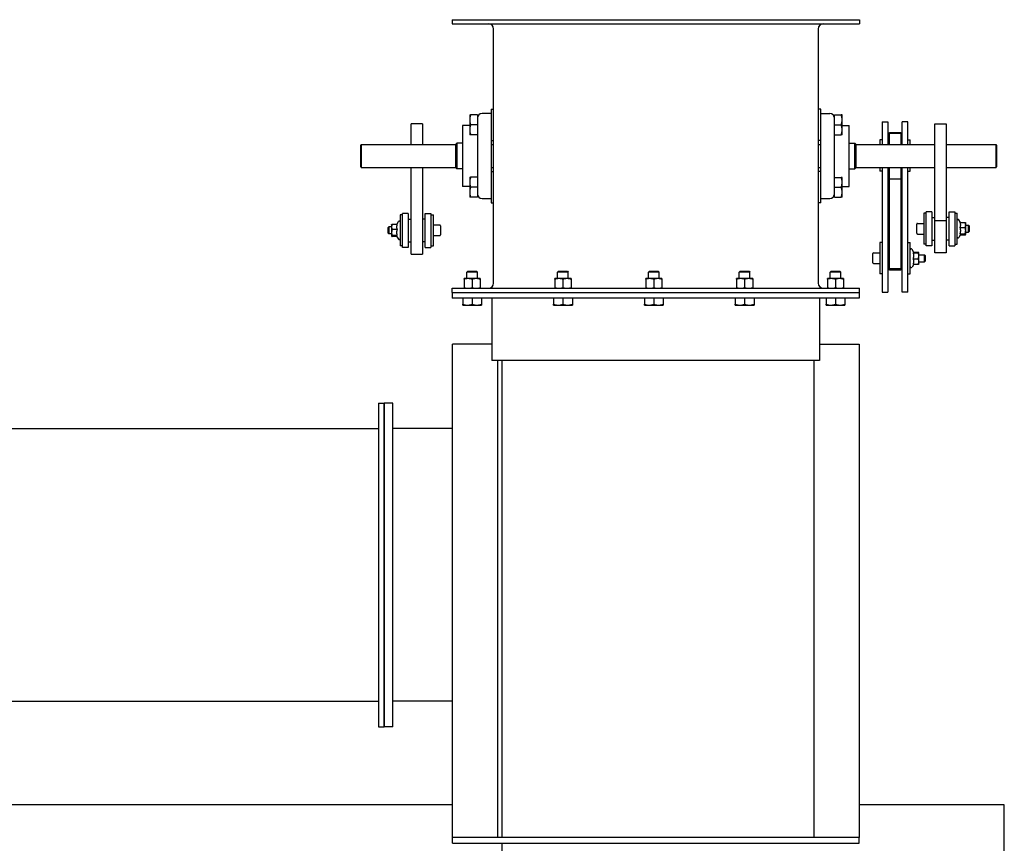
# Model space of a CAD drawing. Header units: inches. Extents: x 36 to 1719, y -84 to 1122.
# Tile 77 of 256: x 431 to 474, y 414 to 451. Entities that reach past the tile are written whole.
import ezdxf

# ---------------------------------------------------------------- set-up
doc = ezdxf.new("R2010")
doc.units = ezdxf.units.IN
doc.header["$LTSCALE"] = 48
doc.header["$MEASUREMENT"] = 0
doc.layers.add('Visible (ANSI)', color=7, linetype='Continuous', lineweight=30)

msp = doc.modelspace()

# ---------------------------------------------------------------- linework, layer by layer
at = {"layer": 'Visible (ANSI)'}
for p, q in [((449.6654, 450.67193), (467.6029, 450.67193)), ((449.6654, 450.67193), (449.6654, 450.49263)), ((449.6654, 450.49263), (467.6029, 450.49263)), ((467.6029, 450.67193), (467.6029, 450.49263)), ((451.4861, 439.08123), (451.4861, 450.26263)), ((465.7822, 450.26263), (465.7822, 439.08123)), ((451.3771, 446.73443), (451.4861, 446.73443)), ((451.3771, 446.73443), (451.3771, 445.57506)), ((465.8912, 446.73443), (465.7822, 446.73443)), ((465.8912, 446.73362), (465.7822, 446.73362)), ((465.8912, 446.73362), (465.8912, 446.73443)), ((465.8912, 445.57411), (465.8912, 446.73362)), ((450.43335, 446.48443), (450.43335, 446.26568)), ((450.43335, 446.26568), (450.43335, 445.82818)), ((450.7771, 446.48443), (450.47243, 446.48443)), ((450.7771, 446.48443), (450.7771, 446.04693)), ((451.3771, 446.54693), (450.9771, 446.54693)), ((465.8912, 446.54693), (466.2912, 446.54693)), ((466.4912, 446.04612), (466.4912, 446.48362)), ((466.4912, 446.48362), (466.4912, 446.48362)), ((466.4912, 446.48362), (466.79588, 446.48362)), ((466.4912, 446.48362), (466.79588, 446.48362)), ((466.83495, 446.26487), (466.83495, 446.48362)), ((466.83495, 445.82737), (466.83495, 446.26487)), ((468.6029, 446.18386), (468.6029, 445.17193)), ((468.6029, 446.18386), (468.8529, 446.18386)), ((468.8529, 446.18386), (468.8529, 445.17193)), ((469.7279, 446.18386), (469.4779, 446.18386)), ((469.4779, 445.17193), (469.4779, 446.18386)), ((469.7279, 445.17193), (469.7279, 446.18386)), ((448.3529, 446.08555), (447.8529, 446.08555)), ((447.8529, 445.17193), (447.8529, 446.08555)), ((448.3529, 446.08555), (448.3529, 445.17193)), ((450.43335, 446.01568), (450.1208, 446.01568)), ((450.1208, 446.01568), (450.1208, 443.32818)), ((450.43335, 445.82818), (450.43335, 445.60943)), ((450.7771, 446.04693), (450.47243, 446.04693)), ((450.7771, 446.04693), (450.7771, 445.69154)), ((466.4912, 445.69055), (466.4912, 446.04612)), ((466.4912, 446.04612), (466.79588, 446.04612)), ((466.83495, 446.01527), (467.1475, 446.01527)), ((466.83495, 445.60862), (466.83495, 445.82737)), ((467.1475, 443.32777), (467.1475, 446.01527)), ((470.9154, 441.8203), (470.9154, 446.08612)), ((470.9154, 446.08612), (471.4154, 446.08612)), ((471.4154, 446.08612), (471.4154, 441.8203)), ((450.7771, 445.60943), (450.47243, 445.60943)), ((450.7771, 445.69154), (450.7771, 443.65231)), ((451.3771, 445.57506), (451.3771, 443.76879)), ((451.3771, 445.35943), (451.4861, 445.35943)), ((465.8912, 445.35862), (465.7822, 445.35862)), ((465.8912, 443.76784), (465.8912, 445.57411)), ((466.4912, 443.65132), (466.4912, 445.69055)), ((466.4912, 445.60862), (466.79588, 445.60862)), ((468.6029, 445.38408), (468.4939, 445.38408)), ((468.4939, 445.38408), (468.4939, 445.17193)), ((468.9154, 445.6993), (468.9154, 445.70047)), ((468.9154, 445.70047), (469.4154, 445.70047)), ((468.9154, 445.66643), (468.9154, 445.6993)), ((469.4154, 445.6993), (468.9154, 445.6993)), ((468.9154, 445.17193), (468.9154, 445.66643)), ((469.4154, 445.66643), (468.9154, 445.66643)), ((469.4154, 445.70047), (469.4154, 445.6993)), ((469.4154, 445.6993), (469.4154, 445.66643)), ((469.4154, 445.66643), (469.4154, 445.17193)), ((469.7279, 445.38408), (469.8369, 445.38408)), ((469.8369, 445.17193), (469.8369, 445.38408)), ((445.63415, 445.15193), (445.65415, 445.17193)), ((445.63415, 444.19193), (445.63415, 445.15193)), ((445.65415, 445.17193), (445.65415, 444.17193)), ((445.65415, 445.17193), (449.8239, 445.17193)), ((449.8239, 445.18693), (449.8739, 445.23693)), ((449.8239, 444.15693), (449.8239, 445.18693)), ((449.8739, 445.23693), (449.8739, 444.10693)), ((450.1208, 445.23693), (449.8739, 445.23693)), ((451.3771, 445.17193), (451.4861, 445.17193)), ((465.7822, 445.17193), (465.8912, 445.17193)), ((467.1475, 445.23652), (467.3944, 445.23652)), ((467.4444, 445.18652), (467.3944, 445.23652)), ((467.3944, 444.10652), (467.3944, 445.23652)), ((467.4444, 445.18652), (467.4444, 444.15652)), ((467.4444, 445.17193), (470.9154, 445.17193)), ((468.8529, 445.19658), (468.9154, 445.19658)), ((469.4779, 445.19658), (469.4154, 445.19658)), ((471.4154, 445.17193), (473.61415, 445.17193)), ((473.63415, 445.15193), (473.61415, 445.17193)), ((473.61415, 444.17193), (473.61415, 445.17193)), ((473.63415, 445.15193), (473.63415, 444.19193)), ((445.63415, 444.19193), (445.65415, 444.17193)), ((445.65415, 444.17193), (449.8239, 444.17193)), ((447.8529, 440.34916), (447.8529, 444.17193)), ((448.3529, 444.17193), (448.3529, 440.34916)), ((449.8239, 444.15693), (449.8739, 444.10693)), ((450.1208, 444.10693), (449.8739, 444.10693)), ((451.3771, 444.17193), (451.4861, 444.17193)), ((465.7822, 444.17193), (465.8912, 444.17193)), ((467.1475, 444.10652), (467.3944, 444.10652)), ((467.4444, 444.15652), (467.3944, 444.10652)), ((467.4444, 444.17193), (470.9154, 444.17193)), ((468.4939, 444.17193), (468.4939, 444.00908)), ((468.6029, 444.00908), (468.4939, 444.00908)), ((468.6029, 444.17193), (468.6029, 438.68654)), ((468.8529, 444.17193), (468.8529, 438.68654)), ((468.9154, 443.66646), (468.9154, 444.17193)), ((469.4154, 444.17193), (469.4154, 443.66646)), ((469.4779, 438.68654), (469.4779, 444.17193)), ((469.7279, 438.68654), (469.7279, 444.17193)), ((469.7279, 444.00908), (469.8369, 444.00908)), ((469.8369, 444.00908), (469.8369, 444.17193)), ((471.4154, 444.17193), (473.61415, 444.17193)), ((473.63415, 444.19193), (473.61415, 444.17193)), ((450.43335, 443.73443), (450.43335, 443.51568)), ((450.7771, 443.73443), (450.47243, 443.73443)), ((450.7771, 443.65231), (450.7771, 443.29693)), ((451.3771, 443.98443), (451.4861, 443.98443)), ((451.3771, 443.76879), (451.3771, 442.60943)), ((465.8912, 443.98443), (465.7822, 443.98443)), ((465.8912, 443.98362), (465.7822, 443.98362)), ((465.8912, 442.60862), (465.8912, 443.76784)), ((466.4912, 443.73362), (466.79588, 443.73362)), ((466.4912, 443.73362), (466.79588, 443.73362)), ((466.4912, 443.29612), (466.4912, 443.65132)), ((466.83495, 443.51487), (466.83495, 443.73362)), ((468.9154, 443.66646), (469.4154, 443.66646)), ((468.9154, 439.70298), (468.9154, 443.66646)), ((469.4154, 443.66646), (469.4154, 439.70298)), ((450.43335, 443.32818), (450.1208, 443.32818)), ((450.43335, 443.51568), (450.43335, 443.07818)), ((450.7771, 443.29693), (450.47243, 443.29693)), ((450.7771, 443.29693), (450.7771, 442.85943)), ((466.4912, 442.85862), (466.4912, 443.29612)), ((466.4912, 443.29612), (466.79588, 443.29612)), ((466.83495, 443.07737), (466.83495, 443.51487)), ((466.83495, 443.32777), (467.1475, 443.32777)), ((450.43335, 443.07818), (450.43335, 442.85943)), ((450.7771, 442.85943), (450.47243, 442.85943)), ((450.9771, 442.79693), (451.3771, 442.79693)), ((465.8912, 442.79611), (466.2912, 442.79611)), ((466.4912, 442.85862), (466.79588, 442.85862)), ((466.83495, 442.85862), (466.83495, 443.07737)), ((451.3771, 442.60943), (451.4861, 442.60943)), ((465.8912, 442.60862), (465.7822, 442.60862)), ((447.4779, 442.08663), (447.3689, 442.08663)), ((447.3689, 442.08663), (447.3689, 440.71163)), ((447.4779, 440.64913), (447.4779, 442.14913)), ((447.7279, 442.14913), (447.4779, 442.14913)), ((447.7279, 442.14913), (447.7279, 440.64913)), ((447.7279, 441.89913), (447.8529, 441.89913)), ((448.4779, 441.89913), (448.3529, 441.89913)), ((448.4779, 442.14913), (448.7279, 442.14913)), ((448.4779, 440.64913), (448.4779, 442.14913)), ((448.7279, 442.14913), (448.7279, 440.64913)), ((448.7279, 442.08663), (448.8369, 442.08663)), ((448.8369, 440.71163), (448.8369, 442.08663)), ((470.5404, 442.16006), (470.4314, 442.16006)), ((470.4314, 442.16006), (470.4314, 440.78506)), ((470.5404, 440.72256), (470.5404, 442.22256)), ((470.7904, 442.22256), (470.5404, 442.22256)), ((470.7904, 442.22256), (470.7904, 440.72256)), ((470.7904, 441.97256), (470.9154, 441.97256)), ((470.9154, 440.41386), (470.9154, 441.8203)), ((471.4154, 441.8203), (470.9154, 441.8203)), ((471.5404, 441.97256), (471.4154, 441.97256)), ((471.4154, 441.8203), (471.4154, 440.41386)), ((471.5404, 442.22256), (471.7904, 442.22256)), ((471.5404, 440.72256), (471.5404, 442.22256)), ((471.7904, 442.22256), (471.7904, 440.72256)), ((471.7904, 442.16006), (471.8994, 442.16006)), ((471.8994, 440.78506), (471.8994, 442.16006)), ((472.04175, 441.7453), (471.97405, 441.86256)), ((446.8369, 441.52233), (446.86995, 441.55513)), ((446.8369, 441.27593), (446.8369, 441.52233)), ((446.86995, 441.55513), (446.86995, 441.24313)), ((446.9939, 441.55513), (446.86995, 441.55513)), ((446.9939, 441.64913), (446.99487, 441.65081)), ((446.9939, 441.64913), (446.9939, 441.54824)), ((446.9939, 441.54824), (446.9939, 441.29991)), ((447.23576, 441.6641), (447.01623, 441.6641)), ((447.23576, 441.43239), (447.01623, 441.43239)), ((447.22207, 441.6641), (447.29426, 441.78913)), ((449.1169, 441.63363), (448.8369, 441.63363)), ((449.1489, 441.60163), (449.1489, 441.19663)), ((470.1194, 441.27006), (470.1194, 441.67506)), ((470.1514, 441.70706), (470.4314, 441.70706)), ((472.03255, 441.7453), (472.25208, 441.7453)), ((472.03255, 441.52701), (472.25208, 441.52701)), ((472.2744, 441.72256), (472.27177, 441.72713)), ((472.2744, 441.63616), (472.2744, 441.72256)), ((472.2744, 441.39064), (472.2744, 441.63616)), ((472.2744, 441.62856), (472.39835, 441.62856)), ((472.2744, 441.22705), (472.2744, 441.39064)), ((472.4314, 441.59576), (472.39835, 441.62856)), ((472.39835, 441.31656), (472.39835, 441.62856)), ((472.4314, 441.59576), (472.4314, 441.34936)), ((446.8369, 441.27593), (446.86995, 441.24313)), ((446.9939, 441.24313), (446.86995, 441.24313)), ((446.9939, 441.29991), (446.9939, 441.1508)), ((446.9939, 441.1508), (446.9939, 441.14913)), ((446.9939, 441.14913), (446.99487, 441.14746)), ((447.23576, 441.16743), (447.01623, 441.16743)), ((447.22207, 441.13417), (447.01623, 441.13417)), ((447.2144, 441.14746), (447.29426, 441.00913)), ((449.1169, 441.16463), (448.8369, 441.16463)), ((470.1514, 441.23806), (470.4314, 441.23806)), ((470.7904, 440.97256), (470.9154, 440.97256)), ((471.5404, 440.97256), (471.4154, 440.97256)), ((472.05224, 441.21799), (471.97405, 441.08256)), ((472.03255, 441.25427), (472.25208, 441.25427)), ((472.04175, 441.19983), (472.25208, 441.19983)), ((472.2744, 441.22256), (472.27177, 441.21799)), ((472.2744, 441.31656), (472.39835, 441.31656)), ((472.2744, 441.22256), (472.2744, 441.22705)), ((472.4314, 441.34936), (472.39835, 441.31656)), ((447.4779, 440.71163), (447.3689, 440.71163)), ((447.7279, 440.64913), (447.4779, 440.64913)), ((447.7279, 440.89913), (447.8529, 440.89913)), ((448.4779, 440.89913), (448.3529, 440.89913)), ((448.4779, 440.64913), (448.7279, 440.64913)), ((448.7279, 440.71163), (448.8369, 440.71163)), ((468.6029, 440.86131), (468.4939, 440.86131)), ((468.4939, 440.86131), (468.4939, 439.48631)), ((468.8529, 440.67381), (468.9154, 440.67381)), ((469.4779, 440.67381), (469.4154, 440.67381)), ((469.7279, 440.86131), (469.8369, 440.86131)), ((469.8369, 439.48631), (469.8369, 440.86131)), ((469.99188, 440.42466), (469.91155, 440.56381)), ((470.5404, 440.78506), (470.4314, 440.78506)), ((470.7904, 440.72256), (470.5404, 440.72256)), ((471.5404, 440.72256), (471.7904, 440.72256)), ((471.7904, 440.78506), (471.8994, 440.78506)), ((447.8529, 440.34916), (448.3529, 440.34916)), ((468.1819, 439.97131), (468.1819, 440.37631)), ((468.2139, 440.40831), (468.4939, 440.40831)), ((469.97005, 440.4111), (470.18958, 440.4111)), ((469.97005, 440.15007), (470.18958, 440.15007)), ((469.98601, 440.43484), (470.18958, 440.43484)), ((470.2119, 440.42381), (470.21141, 440.42466)), ((470.2119, 440.42297), (470.2119, 440.42381)), ((470.2119, 440.28058), (470.2119, 440.42297)), ((470.2119, 440.32981), (470.46085, 440.32981)), ((470.2119, 440.03143), (470.2119, 440.28058)), ((470.4939, 440.29701), (470.46085, 440.32981)), ((470.46085, 440.01781), (470.46085, 440.32981)), ((470.4939, 440.29701), (470.4939, 440.05061)), ((471.4154, 440.41386), (470.9154, 440.41386)), ((468.2139, 439.93931), (468.4939, 439.93931)), ((468.8529, 439.67381), (468.9154, 439.67381)), ((468.9154, 439.64506), (468.9154, 439.70298)), ((469.4154, 439.70298), (468.9154, 439.70298)), ((469.4154, 439.70298), (469.4154, 439.64506)), ((469.4779, 439.67381), (469.4154, 439.67381)), ((469.98601, 439.91279), (469.91155, 439.78381)), ((469.97005, 439.91279), (470.18958, 439.91279)), ((470.2119, 439.92381), (470.21141, 439.92296)), ((470.2119, 439.92381), (470.2119, 440.03143)), ((470.2119, 440.01781), (470.46085, 440.01781)), ((470.4939, 440.05061), (470.46085, 440.01781)), ((450.36324, 439.27642), (450.18607, 439.27642)), ((450.18607, 439.25086), (450.18607, 438.87679)), ((450.34645, 439.60303), (450.30418, 439.56076)), ((450.77662, 439.56076), (450.30418, 439.56076)), ((450.30418, 439.27642), (450.30418, 439.56076)), ((450.34645, 439.60303), (450.73436, 439.60303)), ((450.71757, 439.27642), (450.36324, 439.27642)), ((450.5404, 439.25086), (450.5404, 438.87679)), ((450.89473, 439.27642), (450.71757, 439.27642)), ((450.73436, 439.60303), (450.77662, 439.56076)), ((450.77662, 439.27642), (450.77662, 439.56076)), ((450.89473, 439.25086), (450.89473, 438.87679)), ((454.36324, 439.27642), (454.18607, 439.27642)), ((454.18607, 439.25086), (454.18607, 438.87679)), ((454.34645, 439.60303), (454.30418, 439.56076)), ((454.77662, 439.56076), (454.30418, 439.56076)), ((454.30418, 439.27642), (454.30418, 439.56076)), ((454.34645, 439.60303), (454.73436, 439.60303)), ((454.71757, 439.27642), (454.36324, 439.27642)), ((454.5404, 439.25086), (454.5404, 438.87679)), ((454.89473, 439.27642), (454.71757, 439.27642)), ((454.73436, 439.60303), (454.77662, 439.56076)), ((454.77662, 439.27642), (454.77662, 439.56076)), ((454.89473, 439.25086), (454.89473, 438.87679)), ((458.36324, 439.27642), (458.18607, 439.27642)), ((458.18607, 439.25086), (458.18607, 438.87679)), ((458.34645, 439.60303), (458.30418, 439.56076)), ((458.77662, 439.56076), (458.30418, 439.56076)), ((458.30418, 439.27642), (458.30418, 439.56076)), ((458.34645, 439.60303), (458.73436, 439.60303)), ((458.71757, 439.27642), (458.36324, 439.27642)), ((458.5404, 439.25086), (458.5404, 438.87679)), ((458.89473, 439.27642), (458.71757, 439.27642)), ((458.73436, 439.60303), (458.77662, 439.56076)), ((458.77662, 439.27642), (458.77662, 439.56076)), ((458.89473, 439.25086), (458.89473, 438.87679)), ((462.36324, 439.27642), (462.18607, 439.27642)), ((462.18607, 439.25086), (462.18607, 438.87679)), ((462.34645, 439.60303), (462.30418, 439.56076)), ((462.77662, 439.56076), (462.30418, 439.56076)), ((462.30418, 439.27642), (462.30418, 439.56076)), ((462.34645, 439.60303), (462.73436, 439.60303)), ((462.71757, 439.27642), (462.36324, 439.27642)), ((462.5404, 439.25086), (462.5404, 438.87679)), ((462.89473, 439.27642), (462.71757, 439.27642)), ((462.73436, 439.60303), (462.77662, 439.56076)), ((462.77662, 439.27642), (462.77662, 439.56076)), ((462.89473, 439.25086), (462.89473, 438.87679)), ((466.36324, 439.27642), (466.18607, 439.27642)), ((466.18607, 439.25086), (466.18607, 438.87679)), ((466.34645, 439.60303), (466.30418, 439.56076)), ((466.77662, 439.56076), (466.30418, 439.56076)), ((466.30418, 439.27642), (466.30418, 439.56076)), ((466.34645, 439.60303), (466.73436, 439.60303)), ((466.71757, 439.27642), (466.36324, 439.27642)), ((466.5404, 439.25086), (466.5404, 438.87679)), ((466.89473, 439.27642), (466.71757, 439.27642)), ((466.73436, 439.60303), (466.77662, 439.56076)), ((466.77662, 439.27642), (466.77662, 439.56076)), ((466.89473, 439.25086), (466.89473, 438.87679)), ((468.6029, 439.48631), (468.4939, 439.48631)), ((469.4154, 439.64506), (468.9154, 439.64506)), ((469.7279, 439.48631), (469.8369, 439.48631)), ((449.6654, 438.85123), (467.6029, 438.85123)), ((449.6654, 438.67193), (449.6654, 438.85123)), ((467.6029, 438.67193), (467.6029, 438.85123)), ((449.6654, 438.67193), (449.6654, 438.42193)), ((449.6654, 438.67193), (467.5864, 438.67193)), ((449.6654, 438.67193), (467.6029, 438.67193)), ((467.5864, 438.42193), (449.6654, 438.42193)), ((450.12702, 438.42193), (450.12702, 438.14586)), ((450.5404, 438.42193), (450.5404, 438.14586)), ((450.95379, 438.42193), (450.95379, 438.14586)), ((451.4154, 438.42193), (451.4154, 435.67193)), ((454.12702, 438.42193), (454.12702, 438.14586)), ((454.5404, 438.42193), (454.5404, 438.14586)), ((454.95379, 438.42193), (454.95379, 438.14586)), ((458.12702, 438.42193), (458.12702, 438.14586)), ((458.5404, 438.42193), (458.5404, 438.14586)), ((458.95379, 438.42193), (458.95379, 438.14586)), ((462.12702, 438.42193), (462.12702, 438.14586)), ((462.5404, 438.42193), (462.5404, 438.14586)), ((462.95379, 438.42193), (462.95379, 438.14586)), ((465.8364, 438.42193), (465.8364, 435.67193)), ((466.12702, 438.42193), (466.12702, 438.14586)), ((466.5404, 438.42193), (466.5404, 438.14586)), ((466.95379, 438.42193), (466.95379, 438.14586)), ((467.5864, 438.67193), (467.5864, 438.42193)), ((468.6029, 438.68654), (468.8529, 438.68654)), ((469.7279, 438.68654), (469.4779, 438.68654)), ((450.12702, 438.10894), (450.33371, 438.10894)), ((450.33371, 438.10894), (450.7471, 438.10894)), ((450.7471, 438.10894), (450.95379, 438.10894)), ((454.12702, 438.10894), (454.33371, 438.10894)), ((454.33371, 438.10894), (454.7471, 438.10894)), ((454.7471, 438.10894), (454.95379, 438.10894)), ((458.12702, 438.10894), (458.33371, 438.10894)), ((458.33371, 438.10894), (458.7471, 438.10894)), ((458.7471, 438.10894), (458.95379, 438.10894)), ((462.12702, 438.10894), (462.33371, 438.10894)), ((462.33371, 438.10894), (462.7471, 438.10894)), ((462.7471, 438.10894), (462.95379, 438.10894)), ((466.12702, 438.10894), (466.33371, 438.10894)), ((466.33371, 438.10894), (466.7471, 438.10894)), ((466.7471, 438.10894), (466.95379, 438.10894)), ((451.4154, 436.39093), (449.6724, 436.39093)), ((449.6724, 414.67193), (449.6724, 436.39093)), ((465.8364, 436.39093), (467.5864, 436.39093)), ((467.5864, 436.39093), (467.5864, 414.67193)), ((451.6724, 435.67193), (451.4154, 435.67193)), ((451.6724, 414.67193), (451.6724, 435.67193)), ((451.8444, 435.67193), (451.6724, 435.67193)), ((451.8444, 435.67193), (451.8444, 414.67193)), ((465.8364, 435.67193), (451.8444, 435.67193)), ((465.5864, 435.67193), (465.5864, 414.67193)), ((446.4224, 433.79693), (446.6724, 433.79693)), ((446.4224, 433.79693), (446.4224, 419.54693)), ((447.0474, 433.79693), (446.6724, 433.79693)), ((446.6724, 433.79693), (446.6724, 419.54693)), ((446.6724, 419.54693), (446.6724, 433.79693)), ((447.0474, 419.54693), (447.0474, 433.79693)), ((427.7514, 432.67193), (446.4224, 432.67193)), ((449.6724, 432.67193), (447.0474, 432.67193)), ((427.7514, 420.67193), (446.4224, 420.67193)), ((449.6724, 420.67193), (447.0474, 420.67193)), ((446.4224, 419.54693), (446.6724, 419.54693)), ((447.0474, 419.54693), (446.6724, 419.54693)), ((449.6724, 416.10943), (341.9754, 416.10943)), ((473.9754, 416.10943), (467.5864, 416.10943)), ((473.9754, 253.24393), (473.9754, 416.10943)), ((467.5864, 414.67193), (449.6724, 414.67193)), ((449.6724, 414.42193), (449.6724, 414.67193)), ((467.5864, 414.42193), (467.5864, 414.67193)), ((449.6724, 414.42193), (467.5864, 414.42193)), ((451.8444, 414.42193), (451.8444, 370.23393))]:
    msp.add_line(p, q, dxfattribs=at)
for centre, radius, start, end in [((451.2561, 450.26263), 0.23, 0, 90), ((466.0122, 450.26263), 0.23, 90, 180), ((450.9771, 446.34693), 0.2, 90, 180), ((466.2912, 446.34693), 0.2, 0, 90), ((450.9771, 442.99693), 0.2, 180, 270), ((466.2912, 442.99611), 0.2, 270, 0), ((471.9394, 441.84256), 0.04, 30, 180), ((447.3289, 441.76913), 0.04, 0, 150), ((449.1169, 441.60163), 0.032, 0, 90), ((470.1514, 441.67506), 0.032, 90, 180), ((447.3289, 441.02913), 0.04, 210, 0), ((449.1169, 441.19663), 0.032, 270, 0), ((470.1514, 441.27006), 0.032, 180, 270), ((471.9394, 441.10256), 0.04, 180, 330), ((469.8769, 440.54381), 0.04, 30, 180), ((468.2139, 440.37631), 0.032, 90, 180), ((468.2139, 439.97131), 0.032, 180, 270), ((469.8769, 439.80381), 0.04, 180, 330), ((451.2561, 439.08123), 0.23, 270, 0), ((466.0122, 439.08123), 0.23, 180, 270)]:
    msp.add_arc(centre, radius, start, end, dxfattribs=at)
for points, weights in [([(450.43335, 446.48443), (450.43335, 446.48443), (450.47243, 446.48443)], [1, 1.04314139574, 1.01001874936]), ([(450.47243, 446.48443), (450.43335, 446.3672), (450.43335, 446.26568)], [1.01001874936, 1.04314139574, 1]), ([(450.43335, 446.26568), (450.43335, 446.16416), (450.47243, 446.04693)], [1, 1.04314139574, 1.01001874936]), ([(466.83495, 446.26487), (466.83495, 446.36639), (466.79588, 446.48362)], [1, 1.04314139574, 1.01001874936]), ([(466.79588, 446.48362), (466.83495, 446.48362), (466.83495, 446.48362)], [1.01001874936, 1.04314139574, 1]), ([(466.83495, 446.48362), (466.83495, 446.48362), (466.79588, 446.48362)], [1, 1.04314139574, 1.01001874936]), ([(466.79588, 446.04612), (466.83495, 446.16334), (466.83495, 446.26487)], [1.01001874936, 1.04314139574, 1]), ([(450.47243, 446.04693), (450.43335, 445.9297), (450.43335, 445.82818)], [1.01001874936, 1.04314139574, 1]), ([(450.43335, 445.82818), (450.43335, 445.72666), (450.47243, 445.60943)], [1, 1.04314139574, 1.01001874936]), ([(466.83495, 445.82737), (466.83495, 445.92889), (466.79588, 446.04612)], [1, 1.04314139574, 1.01001874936]), ([(466.79588, 445.60862), (466.83495, 445.72584), (466.83495, 445.82737)], [1.01001874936, 1.04314139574, 1]), ([(450.47243, 445.60943), (450.43335, 445.60943), (450.43335, 445.60943)], [1.01001874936, 1.04314139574, 1]), ([(466.83495, 445.60862), (466.83495, 445.60862), (466.79588, 445.60862)], [1.00000066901, 1.04314113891, 1.01001874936]), ([(450.43335, 443.73443), (450.43335, 443.73443), (450.47243, 443.73443)], [1, 1.04314139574, 1.01001874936]), ([(450.47243, 443.73443), (450.43335, 443.6172), (450.43335, 443.51568)], [1.01001874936, 1.04314139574, 1]), ([(466.83495, 443.51487), (466.83495, 443.61639), (466.79588, 443.73362)], [1, 1.04314139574, 1.01001874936]), ([(466.79588, 443.73362), (466.83495, 443.73362), (466.83495, 443.73362)], [1.01001874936, 1.04314139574, 1]), ([(466.83495, 443.73362), (466.83495, 443.73362), (466.79588, 443.73362)], [1, 1.04314139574, 1.01001874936]), ([(450.43335, 443.51568), (450.43335, 443.41416), (450.47243, 443.29693)], [1, 1.04314139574, 1.01001874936]), ([(450.47243, 443.29693), (450.43335, 443.1797), (450.43335, 443.07818)], [1.01001874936, 1.04314139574, 1]), ([(466.79588, 443.29612), (466.83495, 443.41334), (466.83495, 443.51487)], [1.01001874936, 1.04314139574, 1]), ([(466.83495, 443.07737), (466.83495, 443.17889), (466.79588, 443.29612)], [1, 1.04314139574, 1.01001874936]), ([(450.47243, 442.85943), (450.43335, 442.85943), (450.43335, 442.85943)], [1.01001874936, 1.04314139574, 1]), ([(450.43335, 443.07818), (450.43335, 442.97666), (450.47243, 442.85943)], [1, 1.04314139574, 1.01001874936]), ([(466.79588, 442.85862), (466.83495, 442.97584), (466.83495, 443.07737)], [1.01001874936, 1.04314139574, 1]), ([(466.83495, 442.85862), (466.83495, 442.85862), (466.79588, 442.85862)], [1.00000065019, 1.04314114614, 1.01001874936]), ([(447.01623, 441.6641), (446.9939, 441.60201), (446.9939, 441.54824)], [1, 1.0379548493, 1]), ([(446.9939, 441.54824), (446.9939, 441.49448), (447.01623, 441.43239)], [1, 1.0379548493, 1]), ([(447.01623, 441.43239), (446.9939, 441.36139), (446.9939, 441.29991)], [1, 1.0379548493, 1]), ([(446.99487, 441.65081), (446.99845, 441.657), (447.01623, 441.6641)], [1.01257046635, 1.03000409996, 1]), ([(447.23576, 441.6641), (447.21343, 441.60201), (447.21343, 441.54824)], [1.06521168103, 1.07126378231, 1]), ([(447.21343, 441.54824), (447.21343, 441.49448), (447.23576, 441.43239)], [1, 1.07126378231, 1.06521168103]), ([(447.23576, 441.43239), (447.21343, 441.36139), (447.21343, 441.29991)], [1.06521168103, 1.07126378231, 1]), ([(472.05487, 441.63616), (472.05487, 441.68681), (472.03255, 441.7453)], [1, 1.07126378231, 1.06521168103]), ([(472.03255, 441.52701), (472.05487, 441.5855), (472.05487, 441.63616)], [1.06521168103, 1.07126378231, 1]), ([(472.05487, 441.39064), (472.05487, 441.45393), (472.03255, 441.52701)], [1, 1.07126378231, 1.06521168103]), ([(472.03255, 441.25427), (472.05487, 441.32735), (472.05487, 441.39064)], [1.06521168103, 1.07126378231, 1]), ([(472.25208, 441.7453), (472.26685, 441.73565), (472.27177, 441.72713)], [1, 1.0247977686, 1.01719233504]), ([(472.2744, 441.63616), (472.2744, 441.68681), (472.25208, 441.7453)], [1, 1.0379548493, 1]), ([(472.25208, 441.52701), (472.2744, 441.5855), (472.2744, 441.63616)], [1, 1.0379548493, 1]), ([(472.2744, 441.39064), (472.2744, 441.45393), (472.25208, 441.52701)], [1, 1.0379548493, 1]), ([(472.25208, 441.25427), (472.2744, 441.32735), (472.2744, 441.39064)], [1, 1.0379548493, 1]), ([(446.9939, 441.29991), (446.9939, 441.23842), (447.01623, 441.16743)], [1, 1.0379548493, 1]), ([(447.01623, 441.16743), (446.9939, 441.15851), (446.9939, 441.1508)], [1, 1.0379548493, 1]), ([(446.9939, 441.1508), (446.9939, 441.14308), (447.01623, 441.13417)], [1, 1.0379548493, 1]), ([(447.21343, 441.29991), (447.21343, 441.23842), (447.23576, 441.16743)], [1, 1.07126378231, 1.06521168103]), ([(447.23576, 441.16743), (447.21343, 441.15851), (447.21343, 441.1508)], [1.06521168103, 1.07126378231, 1]), ([(447.21343, 441.1508), (447.21343, 441.14913), (447.2144, 441.14746)], [1, 1.01455893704, 1.02589093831]), ([(472.05487, 441.22705), (472.05487, 441.23969), (472.03255, 441.25427)], [1, 1.07126378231, 1.06521168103]), ([(472.05224, 441.21799), (472.05487, 441.22256), (472.05487, 441.22705)], [1.03947954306, 1.02419633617, 1]), ([(472.2744, 441.22705), (472.2744, 441.23969), (472.25208, 441.25427)], [1, 1.0379548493, 1]), ([(472.25208, 441.19983), (472.2744, 441.21442), (472.2744, 441.22705)], [1, 1.0379548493, 1]), ([(469.97005, 440.4111), (469.99237, 440.41746), (469.99237, 440.42297)], [1.06521168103, 1.07126378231, 1]), ([(469.99237, 440.28058), (469.99237, 440.34115), (469.97005, 440.4111)], [1, 1.07126378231, 1.06521168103]), ([(469.97005, 440.15007), (469.99237, 440.22001), (469.99237, 440.28058)], [1.06521168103, 1.07126378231, 1]), ([(469.99237, 440.03143), (469.99237, 440.08649), (469.97005, 440.15007)], [1, 1.07126378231, 1.06521168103]), ([(469.99237, 440.42297), (469.99237, 440.42381), (469.99188, 440.42466)], [1, 1.01033344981, 1.01904126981]), ([(470.2119, 440.42297), (470.2119, 440.42848), (470.18958, 440.43484)], [1, 1.0379548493, 1]), ([(470.18958, 440.4111), (470.2119, 440.41746), (470.2119, 440.42297)], [1, 1.0379548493, 1]), ([(470.2119, 440.28058), (470.2119, 440.34115), (470.18958, 440.4111)], [1, 1.0379548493, 1]), ([(470.18958, 440.15007), (470.2119, 440.22001), (470.2119, 440.28058)], [1, 1.0379548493, 1]), ([(470.2119, 440.03143), (470.2119, 440.08649), (470.18958, 440.15007)], [1, 1.0379548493, 1]), ([(469.97005, 439.91279), (469.99237, 439.97637), (469.99237, 440.03143)], [1.06521168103, 1.07126378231, 1]), ([(470.18958, 439.91279), (470.2119, 439.97637), (470.2119, 440.03143)], [1, 1.0379548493, 1]), ([(470.21141, 439.92296), (470.20868, 439.91823), (470.18958, 439.91279)], [1.00962329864, 1.03230098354, 1]), ([(450.18607, 439.25086), (450.18607, 439.27642), (450.18607, 439.27642)], [1, 1.0379548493, 1]), ([(450.36324, 439.27642), (450.28102, 439.27642), (450.18607, 439.25086)], [1, 1.0379548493, 1]), ([(450.5404, 439.25086), (450.44546, 439.27642), (450.36324, 439.27642)], [1, 1.0379548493, 1]), ([(450.71757, 439.27642), (450.63535, 439.27642), (450.5404, 439.25086)], [1, 1.0379548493, 1]), ([(450.89473, 439.25086), (450.79979, 439.27642), (450.71757, 439.27642)], [1, 1.0379548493, 1]), ([(450.89473, 439.27642), (450.89473, 439.27642), (450.89473, 439.25086)], [1, 1.0379548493, 1]), ([(454.18607, 439.25086), (454.18607, 439.27642), (454.18607, 439.27642)], [1, 1.0379548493, 1]), ([(454.36324, 439.27642), (454.28102, 439.27642), (454.18607, 439.25086)], [1, 1.0379548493, 1]), ([(454.5404, 439.25086), (454.44546, 439.27642), (454.36324, 439.27642)], [1, 1.0379548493, 1]), ([(454.71757, 439.27642), (454.63535, 439.27642), (454.5404, 439.25086)], [1, 1.0379548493, 1]), ([(454.89473, 439.25086), (454.79979, 439.27642), (454.71757, 439.27642)], [1, 1.0379548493, 1]), ([(454.89473, 439.27642), (454.89473, 439.27642), (454.89473, 439.25086)], [1, 1.0379548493, 1]), ([(458.18607, 439.25086), (458.18607, 439.27642), (458.18607, 439.27642)], [1, 1.0379548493, 1]), ([(458.36324, 439.27642), (458.28102, 439.27642), (458.18607, 439.25086)], [1, 1.0379548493, 1]), ([(458.5404, 439.25086), (458.44546, 439.27642), (458.36324, 439.27642)], [1, 1.0379548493, 1]), ([(458.71757, 439.27642), (458.63535, 439.27642), (458.5404, 439.25086)], [1, 1.0379548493, 1]), ([(458.89473, 439.25086), (458.79979, 439.27642), (458.71757, 439.27642)], [1, 1.0379548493, 1]), ([(458.89473, 439.27642), (458.89473, 439.27642), (458.89473, 439.25086)], [1, 1.0379548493, 1]), ([(462.18607, 439.25086), (462.18607, 439.27642), (462.18607, 439.27642)], [1, 1.0379548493, 1]), ([(462.36324, 439.27642), (462.28102, 439.27642), (462.18607, 439.25086)], [1, 1.0379548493, 1]), ([(462.5404, 439.25086), (462.44546, 439.27642), (462.36324, 439.27642)], [1, 1.0379548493, 1]), ([(462.71757, 439.27642), (462.63535, 439.27642), (462.5404, 439.25086)], [1, 1.0379548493, 1]), ([(462.89473, 439.25086), (462.79979, 439.27642), (462.71757, 439.27642)], [1, 1.0379548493, 1]), ([(462.89473, 439.27642), (462.89473, 439.27642), (462.89473, 439.25086)], [1, 1.0379548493, 1]), ([(466.18607, 439.25086), (466.18607, 439.27642), (466.18607, 439.27642)], [1, 1.0379548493, 1]), ([(466.36324, 439.27642), (466.28102, 439.27642), (466.18607, 439.25086)], [1, 1.0379548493, 1]), ([(466.5404, 439.25086), (466.44546, 439.27642), (466.36324, 439.27642)], [1, 1.0379548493, 1]), ([(466.71757, 439.27642), (466.63535, 439.27642), (466.5404, 439.25086)], [1, 1.0379548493, 1]), ([(466.89473, 439.25086), (466.79979, 439.27642), (466.71757, 439.27642)], [1, 1.0379548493, 1]), ([(466.89473, 439.27642), (466.89473, 439.27642), (466.89473, 439.25086)], [1, 1.0379548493, 1]), ([(450.18607, 438.85123), (450.18607, 438.85123), (450.18607, 438.87679)], [1, 1.0379548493, 1]), ([(450.18607, 438.87679), (450.28102, 438.85123), (450.36324, 438.85123)], [1, 1.0379548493, 1]), ([(450.36324, 438.85123), (450.44546, 438.85123), (450.5404, 438.87679)], [1, 1.0379548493, 1]), ([(450.5404, 438.87679), (450.63535, 438.85123), (450.71757, 438.85123)], [1, 1.0379548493, 1]), ([(450.71757, 438.85123), (450.79979, 438.85123), (450.89473, 438.87679)], [1, 1.0379548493, 1]), ([(450.89473, 438.87679), (450.89473, 438.85123), (450.89473, 438.85123)], [1, 1.0379548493, 1]), ([(454.18607, 438.85123), (454.18607, 438.85123), (454.18607, 438.87679)], [1, 1.0379548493, 1]), ([(454.18607, 438.87679), (454.28102, 438.85123), (454.36324, 438.85123)], [1, 1.0379548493, 1]), ([(454.36324, 438.85123), (454.44546, 438.85123), (454.5404, 438.87679)], [1, 1.0379548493, 1]), ([(454.5404, 438.87679), (454.63535, 438.85123), (454.71757, 438.85123)], [1, 1.0379548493, 1]), ([(454.71757, 438.85123), (454.79979, 438.85123), (454.89473, 438.87679)], [1, 1.0379548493, 1]), ([(454.89473, 438.87679), (454.89473, 438.85123), (454.89473, 438.85123)], [1, 1.0379548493, 1]), ([(458.18607, 438.85123), (458.18607, 438.85123), (458.18607, 438.87679)], [1, 1.0379548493, 1]), ([(458.18607, 438.87679), (458.28102, 438.85123), (458.36324, 438.85123)], [1, 1.0379548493, 1]), ([(458.36324, 438.85123), (458.44546, 438.85123), (458.5404, 438.87679)], [1, 1.0379548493, 1]), ([(458.5404, 438.87679), (458.63535, 438.85123), (458.71757, 438.85123)], [1, 1.0379548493, 1]), ([(458.71757, 438.85123), (458.79979, 438.85123), (458.89473, 438.87679)], [1, 1.0379548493, 1]), ([(458.89473, 438.87679), (458.89473, 438.85123), (458.89473, 438.85123)], [1, 1.0379548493, 1]), ([(462.18607, 438.85123), (462.18607, 438.85123), (462.18607, 438.87679)], [1, 1.0379548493, 1]), ([(462.18607, 438.87679), (462.28102, 438.85123), (462.36324, 438.85123)], [1, 1.0379548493, 1]), ([(462.36324, 438.85123), (462.44546, 438.85123), (462.5404, 438.87679)], [1, 1.0379548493, 1]), ([(462.5404, 438.87679), (462.63535, 438.85123), (462.71757, 438.85123)], [1, 1.0379548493, 1]), ([(462.71757, 438.85123), (462.79979, 438.85123), (462.89473, 438.87679)], [1, 1.0379548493, 1]), ([(462.89473, 438.87679), (462.89473, 438.85123), (462.89473, 438.85123)], [1, 1.0379548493, 1]), ([(466.18607, 438.85123), (466.18607, 438.85123), (466.18607, 438.87679)], [1, 1.0379548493, 1]), ([(466.18607, 438.87679), (466.28102, 438.85123), (466.36324, 438.85123)], [1, 1.0379548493, 1]), ([(466.36324, 438.85123), (466.44546, 438.85123), (466.5404, 438.87679)], [1, 1.0379548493, 1]), ([(466.5404, 438.87679), (466.63535, 438.85123), (466.71757, 438.85123)], [1, 1.0379548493, 1]), ([(466.71757, 438.85123), (466.79979, 438.85123), (466.89473, 438.87679)], [1, 1.0379548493, 1]), ([(466.89473, 438.87679), (466.89473, 438.85123), (466.89473, 438.85123)], [1, 1.0379548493, 1]), ([(450.12702, 438.10894), (450.12702, 438.10894), (450.12702, 438.14586)], [1, 1.04314139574, 1.01001874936]), ([(450.12702, 438.14586), (450.23778, 438.10894), (450.33371, 438.10894)], [1.01001874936, 1.04314139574, 1]), ([(450.33371, 438.10894), (450.42964, 438.10894), (450.5404, 438.14586)], [1, 1.04314139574, 1.01001874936]), ([(450.5404, 438.14586), (450.65117, 438.10894), (450.7471, 438.10894)], [1.01001874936, 1.04314139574, 1]), ([(450.7471, 438.10894), (450.84302, 438.10894), (450.95379, 438.14586)], [1, 1.04314139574, 1.01001874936]), ([(450.95379, 438.14586), (450.95379, 438.10894), (450.95379, 438.10894)], [1.01001874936, 1.04314139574, 1]), ([(454.12702, 438.10894), (454.12702, 438.10894), (454.12702, 438.14586)], [1, 1.04314139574, 1.01001874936]), ([(454.12702, 438.14586), (454.23778, 438.10894), (454.33371, 438.10894)], [1.01001874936, 1.04314139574, 1]), ([(454.33371, 438.10894), (454.42964, 438.10894), (454.5404, 438.14586)], [1, 1.04314139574, 1.01001874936]), ([(454.5404, 438.14586), (454.65117, 438.10894), (454.7471, 438.10894)], [1.01001874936, 1.04314139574, 1]), ([(454.7471, 438.10894), (454.84302, 438.10894), (454.95379, 438.14586)], [1, 1.04314139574, 1.01001874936]), ([(454.95379, 438.14586), (454.95379, 438.10894), (454.95379, 438.10894)], [1.01001874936, 1.04314139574, 1]), ([(458.12702, 438.10894), (458.12702, 438.10894), (458.12702, 438.14586)], [1, 1.04314139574, 1.01001874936]), ([(458.12702, 438.14586), (458.23778, 438.10894), (458.33371, 438.10894)], [1.01001874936, 1.04314139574, 1]), ([(458.33371, 438.10894), (458.42964, 438.10894), (458.5404, 438.14586)], [1, 1.04314139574, 1.01001874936]), ([(458.5404, 438.14586), (458.65117, 438.10894), (458.7471, 438.10894)], [1.01001874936, 1.04314139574, 1]), ([(458.7471, 438.10894), (458.84302, 438.10894), (458.95379, 438.14586)], [1, 1.04314139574, 1.01001874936]), ([(458.95379, 438.14586), (458.95379, 438.10894), (458.95379, 438.10894)], [1.01001874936, 1.04314139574, 1]), ([(462.12702, 438.10894), (462.12702, 438.10894), (462.12702, 438.14586)], [1, 1.04314139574, 1.01001874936]), ([(462.12702, 438.14586), (462.23778, 438.10894), (462.33371, 438.10894)], [1.01001874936, 1.04314139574, 1]), ([(462.33371, 438.10894), (462.42964, 438.10894), (462.5404, 438.14586)], [1, 1.04314139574, 1.01001874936]), ([(462.5404, 438.14586), (462.65117, 438.10894), (462.7471, 438.10894)], [1.01001874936, 1.04314139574, 1]), ([(462.7471, 438.10894), (462.84302, 438.10894), (462.95379, 438.14586)], [1, 1.04314139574, 1.01001874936]), ([(462.95379, 438.14586), (462.95379, 438.10894), (462.95379, 438.10894)], [1.01001874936, 1.04314139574, 1]), ([(466.12702, 438.10894), (466.12702, 438.10894), (466.12702, 438.14586)], [1, 1.04314139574, 1.01001874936]), ([(466.12702, 438.14586), (466.23778, 438.10894), (466.33371, 438.10894)], [1.01001874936, 1.04314139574, 1]), ([(466.33371, 438.10894), (466.42964, 438.10894), (466.5404, 438.14586)], [1, 1.04314139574, 1.01001874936]), ([(466.5404, 438.14586), (466.65117, 438.10894), (466.7471, 438.10894)], [1.01001874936, 1.04314139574, 1]), ([(466.7471, 438.10894), (466.84302, 438.10894), (466.95379, 438.14586)], [1, 1.04314139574, 1.01001874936]), ([(466.95379, 438.14586), (466.95379, 438.10894), (466.95379, 438.10894)], [1.01001874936, 1.04314139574, 1])]:
    msp.add_rational_spline(points, weights, degree=2, dxfattribs=at)

doc.saveas('drawing.dxf')
